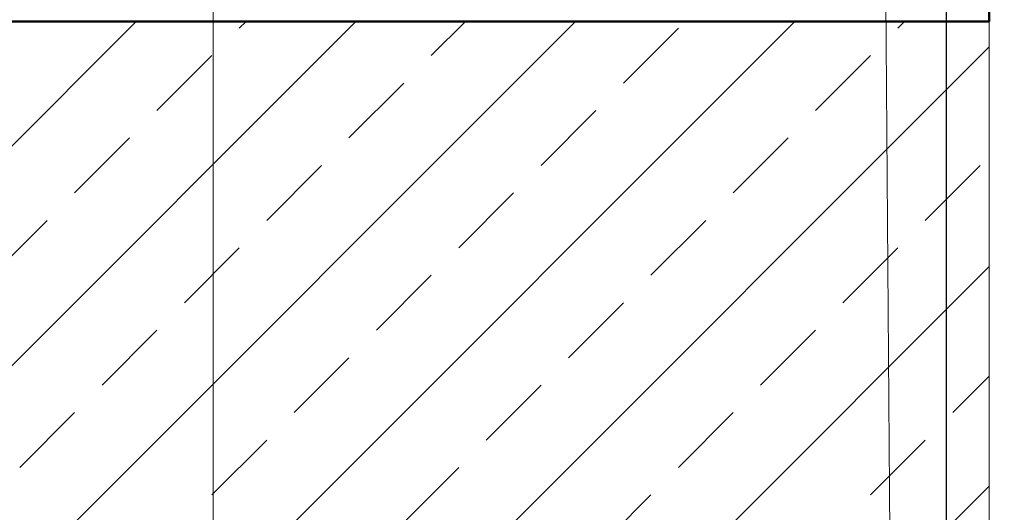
# Model space of a CAD drawing. Header units: millimetres. Extents: x -7161 to 110057, y -144197 to 43481.
# Tile 21 of 30: x 53451 to 55465, y 565 to 1572. Entities that reach past the tile are written whole.
import ezdxf

# ---------------------------------------------------------------- set-up
doc = ezdxf.new("R2010")
doc.units = ezdxf.units.MM
for name, color, linetype, lineweight in [('Каркас', 130, 'Continuous', 50), ('Несущие стены', 10, 'Continuous', 40), ('Обмерные чертежи _09_02_2026_ 3 эт_dwg', 8, 'Continuous', 9), ('Оси', 7, 'Continuous', 9), ('Плита', 7, 'Continuous', 9), ('Штриховка', 7, 'Continuous', 9)]:
    doc.layers.add(name, color=color, linetype=linetype, lineweight=lineweight)

# ---------------------------------------------------------------- blocks, each defined once
blk = doc.blocks.new('Обмерные чертежи _09_02_2026_ 3 эт_dwg_ось сокольники-2039262-Cхема демонтажа сборных ребристых плит перекрытия 3 этажа в осях _Г-Ж_1-3 и Г-Ж_10-12_')
at = {"layer": 'Оси', "color": 250, "lineweight": 30, "flags": 128}
blk.add_lwpolyline([(-452017.7, 84678), (-452017.7, 80156.6), (-452017.7, 63892), (-452017.7, 56540.4), (-452017.7, 51884.2), (-452017.7, 45174.3), (-452017.7, 43179.1), (-452017.7, 36624.4), (-452017.7, 36124.4)], dxfattribs=at)
blk = doc.blocks.new('Обмерные чертежи _09_02_2026_ 3 эт_dwg-2039254-Cхема демонтажа сборных ребристых плит перекрытия 3 этажа в осях _Г-Ж_1-3 и Г-Ж_10-12_')
at = {"lineweight": 9, "flags": 128}
for points in [[(-543527.2, -145187.6), (-543527.2, -153652.9), (-543527.2, -142895.1), (-543527.2, -153652.9), (-542495.9, -153652.9)], [(-543527.2, -149543.6), (-543527.2, -153652.9), (-543527.2, -147498.6)]]:
    blk.add_lwpolyline(points, dxfattribs=at)
at = {"layer": 'Каркас', "flags": 128}
blk.add_lwpolyline([(-549214, -147355.2), (-541940.3, -147355.2), (-541940.3, -147655.2), (-549214, -147655.2)], close=True, dxfattribs=at)
at = {"layer": 'Несущие стены', "color": 7, "lineweight": 9, "flags": 128}
blk.add_lwpolyline([(-583379.9, -142702.8), (-549460.7, -142702.8), (-549460.7, -142602.6), (-549023.2, -142602.6), (-549023.2, -143102.5), (-548902.8, -143102.5), (-548902.8, -143433.9), (-549021.7, -143433.9), (-548962.7, -151055.9), (-548317.3, -151055.9), (-548317.3, -151052.3), (-547715.6, -151055.9), (-546977.8, -151055.9), (-546977.8, -151060.3), (-542124.8, -151089.4), (-542183.8, -143311.4), (-542054.5, -143311.4), (-542054.5, -142712.9), (-536235.3, -142676.9), (-536235.3, -142671.9), (-535876.2, -142671.9), (-536005.5, -118620.8)], dxfattribs=at)
at = {"layer": 'Плита', "flags": 128}
blk.add_lwpolyline([(-542715.4, -139221.9), (-541940.3, -139235.8), (-541940.3, -151395.1), (-549210.9, -151395.1), (-549210.9, -149477.8), (-583509.4, -149477.8), (-583509.4, -151300.1), (-591056.1, -151300.1), (-591125.1, -139072.6)], dxfattribs=at)
at = {"layer": 'Штриховка'}
for p, q in [((-545490.6, -149461.4), (-543684.5, -147655.2)), ((-545041.6, -149461.4), (-543235.5, -147655.2)), ((-544592.6, -149461.4), (-542786.4, -147655.2)), ((-544143.6, -149461.4), (-542337.4, -147655.2)), ((-543473.9, -147669.1), (-543460, -147655.2)), ((-543081, -147725.2), (-543011, -147655.2)), ((-542688.1, -147781.3), (-542575.8, -147669.1)), ((-542126.8, -147669.1), (-542112.9, -147655.2)), ((-543694.6, -149461.4), (-541940.3, -147707.1)), ((-543642.3, -147837.5), (-543530, -147725.2)), ((-542295.2, -147837.5), (-542183, -147725.2)), ((-543249.4, -147893.6), (-543137.1, -147781.3)), ((-542856.5, -147949.7), (-542744.2, -147837.5)), ((-543810.6, -148005.8), (-543698.4, -147893.6)), ((-542463.6, -148005.8), (-542351.3, -147893.6)), ((-543417.7, -148062), (-543305.5, -147949.7)), ((-542070.7, -148062), (-541958.5, -147949.7)), ((-543024.9, -148118.1), (-542912.6, -148005.8)), ((-543979, -148174.2), (-543866.8, -148062)), ((-542632, -148174.2), (-542519.7, -148062)), ((-543586.1, -148230.4), (-543473.9, -148118.1)), ((-542239.1, -148230.4), (-542126.8, -148118.1)), ((-543245.6, -149461.4), (-541940.3, -148156.1)), ((-543193.2, -148286.5), (-543081, -148174.2)), ((-542800.4, -148342.6), (-542688.1, -148230.4)), ((-543754.5, -148398.7), (-543642.3, -148286.5)), ((-542407.5, -148398.7), (-542295.2, -148286.5)), ((-543361.6, -148454.9), (-543249.4, -148342.6)), ((-542014.6, -148454.9), (-541940.3, -148380.6)), ((-542968.7, -148511), (-542856.5, -148398.7)), ((-543922.9, -148567.1), (-543810.6, -148454.9)), ((-542575.8, -148567.1), (-542463.6, -148454.9)), ((-543530, -148623.2), (-543417.7, -148511)), ((-542183, -148623.2), (-542070.7, -148511)), ((-543137.1, -148679.4), (-543024.9, -148567.1)), ((-542796.6, -149461.4), (-541940.3, -148605.1)), ((-542744.2, -148735.5), (-542632, -148623.2))]:
    blk.add_line(p, q, dxfattribs=at)
blk.add_blockref('Обмерные чертежи _09_02_2026_ 3 эт_dwg_ось сокольники-2039262-Cхема демонтажа сборных ребристых плит перекрытия 3 этажа в осях _Г-Ж_1-3 и Г-Ж_10-12_', (-90010.3, -192960))

msp = doc.modelspace()

# ---------------------------------------------------------------- block references
at = {"layer": 'Обмерные чертежи _09_02_2026_ 3 эт_dwg', "color": 7}
msp.add_blockref('Обмерные чертежи _09_02_2026_ 3 эт_dwg-2039254-Cхема демонтажа сборных ребристых плит перекрытия 3 этажа в осях _Г-Ж_1-3 и Г-Ж_10-12_', (597374.3, 149223.7), dxfattribs=at)

doc.saveas('drawing.dxf')
